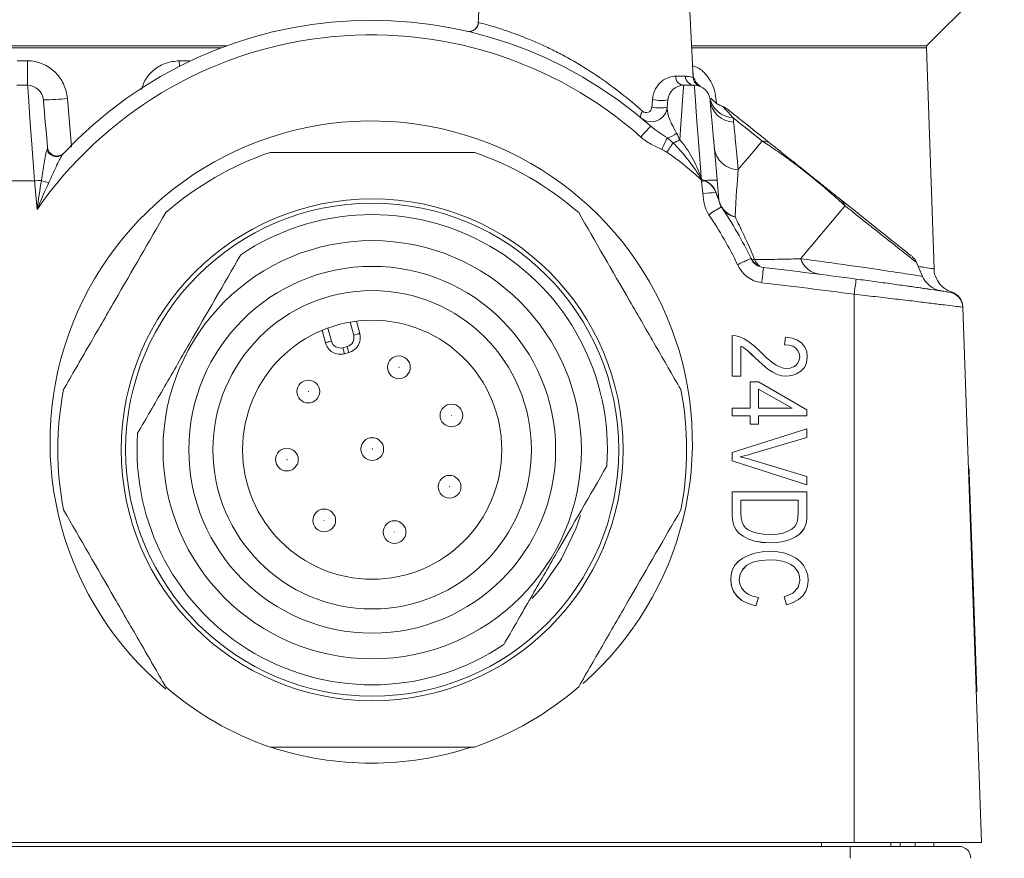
# Model space of a CAD drawing. Header units: millimetres. Extents: x 10 to 277, y 8 to 208.
# Tile 23 of 24: x 159 to 175, y 109 to 123. Entities that reach past the tile are written whole.
import ezdxf

# ---------------------------------------------------------------- set-up
doc = ezdxf.new("R2010")
doc.units = ezdxf.units.MM

msp = doc.modelspace()

# ---------------------------------------------------------------- linework, layer by layer
at = {"color": 7, "linetype": 'Continuous', "lineweight": 15}
for p, q in [((173.6546, 122.382), (174.8993, 123.6267)), ((166.5161, 123.5913), (166.4714, 122.7383)), ((169.9183, 121.8748), (169.8283, 123.5913)), ((162.4447, 122.382), (155.8997, 122.382)), ((173.6546, 122.382), (169.8917, 122.382)), ((173.6546, 122.3496), (173.6546, 122.382)), ((155.9867, 122.3496), (162.3577, 122.3496)), ((169.8934, 122.3496), (173.6546, 122.3496)), ((173.7782, 118.8103), (173.6546, 122.3496)), ((159.0898, 122.142), (159.2546, 122.142)), ((161.6864, 122.142), (161.8513, 122.142)), ((169.6373, 121.8942), (169.7932, 121.8942)), ((159.0875, 121.7498), (159.257, 121.7498)), ((169.7651, 121.7498), (169.9346, 121.7498)), ((158.9749, 120.2177), (159.3696, 120.2177)), ((159.4096, 119.7603), (159.3696, 120.2177)), ((170.3002, 120.2309), (170.3274, 119.9204)), ((173.5847, 118.7025), (173.4903, 118.9228)), ((172.4945, 118.4027), (172.4945, 109.6213)), ((174.2338, 118.1945), (174.5332, 109.6213)), ((164.5235, 117.9715), (164.5765, 117.7736)), ((164.0259, 117.6262), (163.9727, 117.825)), ((170.5397, 117.7402), (170.5397, 117.0899)), ((170.5992, 117.7353), (170.5397, 117.7402)), ((170.6633, 117.7179), (170.5992, 117.7353)), ((170.7318, 117.688), (170.6633, 117.7179)), ((170.807, 117.6418), (170.7318, 117.688)), ((170.8908, 117.5755), (170.807, 117.6418)), ((171.397, 117.717), (171.3817, 117.5928)), ((171.5026, 117.7004), (171.397, 117.717)), ((171.5892, 117.6679), (171.5026, 117.7004)), ((171.6568, 117.6193), (171.5892, 117.6679)), ((164.3062, 117.5459), (164.3738, 117.564)), ((170.6813, 117.5725), (170.708, 117.558)), ((170.6813, 117.0899), (170.6813, 117.5725)), ((170.6813, 117.572), (170.708, 117.5576)), ((170.708, 117.558), (170.7347, 117.541)), ((170.708, 117.558), (170.708, 117.5576)), ((170.708, 117.5576), (170.7347, 117.5405)), ((170.7347, 117.541), (170.7614, 117.5213)), ((170.7347, 117.541), (170.7347, 117.5405)), ((170.7347, 117.5405), (170.7614, 117.5209)), ((170.7614, 117.5213), (170.796, 117.4919)), ((170.7614, 117.5213), (170.7614, 117.5209)), ((170.7614, 117.5209), (170.796, 117.4914)), ((170.796, 117.4919), (170.8461, 117.4454)), ((170.796, 117.4919), (170.796, 117.4914)), ((170.796, 117.4914), (170.8461, 117.4449)), ((170.9832, 117.489), (170.8908, 117.5755)), ((171.0869, 117.3892), (170.9832, 117.489)), ((171.3817, 117.5928), (171.4531, 117.5868)), ((171.3817, 117.5928), (171.3817, 117.5924)), ((171.3817, 117.5924), (171.4531, 117.5864)), ((171.4531, 117.5868), (171.5125, 117.5689)), ((171.4531, 117.5868), (171.4531, 117.5864)), ((171.4531, 117.5864), (171.5125, 117.5685)), ((171.5125, 117.5689), (171.5599, 117.5389)), ((171.5125, 117.5689), (171.5125, 117.5685)), ((171.5125, 117.5685), (171.5599, 117.5385)), ((171.5599, 117.5389), (171.5945, 117.4996)), ((171.5599, 117.5389), (171.5599, 117.5385)), ((171.5599, 117.5385), (171.5945, 117.4991)), ((171.5945, 117.4996), (171.6152, 117.4535)), ((171.5945, 117.4996), (171.5945, 117.4991)), ((171.5945, 117.4991), (171.6152, 117.4531)), ((171.7052, 117.557), (171.6568, 117.6193)), ((171.7344, 117.4828), (171.7052, 117.557)), ((171.7442, 117.3966), (171.7344, 117.4828)), ((164.3997, 117.4674), (164.3321, 117.4493)), ((170.8461, 117.4454), (170.9119, 117.3818)), ((170.8461, 117.4454), (170.8461, 117.4449)), ((170.8461, 117.4449), (170.9119, 117.3814)), ((170.9119, 117.3818), (171.0208, 117.2811)), ((170.9119, 117.3818), (170.9119, 117.3814)), ((170.9119, 117.3814), (171.0208, 117.2807)), ((171.1738, 117.3153), (171.0869, 117.3892)), ((171.6157, 117.3511), (171.5964, 117.3071)), ((171.6152, 117.4535), (171.6221, 117.4008)), ((171.6152, 117.4535), (171.6152, 117.4531)), ((171.6152, 117.4531), (171.6221, 117.4006)), ((171.6221, 117.4008), (171.6157, 117.3511)), ((171.7328, 117.3045), (171.7442, 117.3966)), ((171.7328, 117.3041), (171.7442, 117.3962)), ((171.7442, 117.3966), (171.7442, 117.3962)), ((171.0208, 117.2811), (171.1142, 117.2046)), ((171.0208, 117.2811), (171.0208, 117.2807)), ((171.0208, 117.2807), (171.1142, 117.2041)), ((171.1142, 117.2046), (171.1921, 117.1521)), ((171.1142, 117.2046), (171.1142, 117.2041)), ((171.1142, 117.2041), (171.1921, 117.1517)), ((171.2437, 117.2674), (171.1738, 117.3153)), ((171.3037, 117.2383), (171.2437, 117.2674)), ((171.3608, 117.221), (171.3037, 117.2383)), ((171.4152, 117.2152), (171.3608, 117.221)), ((171.4725, 117.2211), (171.4152, 117.2152)), ((171.5222, 117.239), (171.4725, 117.2211)), ((171.5643, 117.2688), (171.5222, 117.239)), ((171.5964, 117.3071), (171.5643, 117.2688)), ((171.5718, 117.126), (171.6425, 117.1689)), ((171.5718, 117.1255), (171.6425, 117.1684)), ((171.6425, 117.1689), (171.6989, 117.2286)), ((171.6425, 117.1684), (171.6989, 117.2281)), ((171.6425, 117.1689), (171.6425, 117.1684)), ((171.6989, 117.2286), (171.7328, 117.3045)), ((171.6989, 117.2281), (171.7328, 117.3041)), ((171.6989, 117.2286), (171.6989, 117.2281)), ((171.7328, 117.3045), (171.7328, 117.3041)), ((170.5397, 117.0899), (170.6813, 117.0899)), ((170.5397, 117.0899), (170.5397, 117.0894)), ((170.5397, 117.0894), (170.6813, 117.0894)), ((170.6813, 117.0899), (170.6813, 117.0894)), ((170.8268, 117.0017), (170.8268, 116.5758)), ((170.9619, 117.0017), (170.8268, 117.0017)), ((171.7392, 116.5529), (170.9619, 117.0017)), ((171.1921, 117.1521), (171.2633, 117.1186)), ((171.1921, 117.1521), (171.1921, 117.1517)), ((171.1921, 117.1517), (171.2633, 117.1181)), ((171.2633, 117.1186), (171.3366, 117.0983)), ((171.2633, 117.1186), (171.2633, 117.1181)), ((171.2633, 117.1181), (171.3366, 117.0979)), ((171.3366, 117.0983), (171.4119, 117.0916)), ((171.3366, 117.0983), (171.3366, 117.0979)), ((171.3366, 117.0979), (171.4119, 117.0911)), ((171.4119, 117.0916), (171.495, 117.1002)), ((171.4119, 117.0911), (171.495, 117.0997)), ((171.4119, 117.0916), (171.4119, 117.0911)), ((171.495, 117.1002), (171.5718, 117.126)), ((171.495, 117.0997), (171.5718, 117.1255)), ((171.495, 117.1002), (171.495, 117.0997)), ((171.5718, 117.126), (171.5718, 117.1255)), ((171.5026, 116.5758), (170.9619, 116.8833)), ((170.9619, 116.8833), (170.9619, 116.5758)), ((171.5018, 116.5758), (170.9619, 116.8829)), ((170.8268, 116.5758), (170.5397, 116.5758)), ((170.5397, 116.5758), (170.5397, 116.4546)), ((170.9619, 116.5758), (171.5026, 116.5758)), ((171.7392, 116.4546), (171.7392, 116.5529)), ((170.5397, 116.4546), (170.8268, 116.4546)), ((170.5397, 116.4546), (170.5397, 116.4542)), ((170.5397, 116.4542), (170.8268, 116.4542)), ((170.8268, 116.4546), (170.8268, 116.3215)), ((170.9619, 116.4546), (171.7392, 116.4546)), ((170.9619, 116.3215), (170.9619, 116.4546)), ((170.9619, 116.4542), (171.7392, 116.4542)), ((171.7392, 116.4546), (171.7392, 116.4542)), ((171.7392, 116.2473), (170.5397, 115.866)), ((170.8268, 116.3215), (170.9619, 116.3215)), ((170.8268, 116.3215), (170.8268, 116.321)), ((170.8268, 116.321), (170.9619, 116.321)), ((170.9619, 116.3215), (170.9619, 116.321)), ((171.7392, 116.1065), (171.7392, 116.2473)), ((170.8678, 115.8507), (171.7392, 116.1065)), ((170.8678, 115.8502), (171.7392, 116.1061)), ((171.7392, 116.1065), (171.7392, 116.1061)), ((170.5397, 115.866), (170.5397, 115.7328)), ((170.6715, 115.799), (170.7354, 115.8145)), ((170.7372, 115.783), (170.6715, 115.799)), ((170.6724, 115.7988), (170.7354, 115.8141)), ((170.7354, 115.8145), (170.8009, 115.8317)), ((170.7354, 115.8141), (170.8009, 115.8313)), ((170.7354, 115.8145), (170.7354, 115.8141)), ((170.8026, 115.7656), (170.7372, 115.783)), ((170.8009, 115.8317), (170.8678, 115.8507)), ((170.8009, 115.8313), (170.8678, 115.8502)), ((170.8009, 115.8317), (170.8009, 115.8313)), ((170.8678, 115.7468), (170.8026, 115.7656)), ((170.8678, 115.8507), (170.8678, 115.8502)), ((171.7392, 115.4808), (170.8678, 115.7468)), ((170.5397, 115.7328), (170.5397, 115.7324)), ((170.5397, 115.7328), (171.7392, 115.3485)), ((170.5397, 115.7324), (171.7392, 115.3481)), ((174.3369, 115.6049), (174.3242, 115.6045)), ((174.337, 115.6034), (174.3243, 115.603)), ((174.3372, 115.5967), (174.3245, 115.5962)), ((174.3377, 115.5816), (174.325, 115.5812)), ((174.3369, 115.6049), (174.337, 115.6034)), ((174.337, 115.6034), (174.3372, 115.5967)), ((174.3372, 115.5967), (174.3377, 115.5816)), ((174.3377, 115.5816), (174.3383, 115.5655)), ((171.7392, 115.3485), (171.7392, 115.4808)), ((174.3383, 115.5655), (174.3256, 115.5651)), ((174.3388, 115.5498), (174.3261, 115.5494)), ((174.3383, 115.5655), (174.3388, 115.5498)), ((174.3388, 115.5498), (174.4, 113.7982)), ((171.7392, 115.3485), (171.7392, 115.3481)), ((171.7392, 115.2349), (170.5397, 115.2349)), ((170.5397, 115.2349), (170.5397, 114.8799)), ((171.7392, 114.8955), (171.7392, 115.2349)), ((170.6813, 115.1049), (170.6813, 114.8955)), ((171.5976, 115.1049), (170.6813, 115.1049)), ((171.5976, 115.1044), (170.6813, 115.1044)), ((171.5976, 114.8989), (171.5976, 115.1049)), ((170.5397, 114.8799), (170.5463, 114.7856)), ((170.5397, 114.8799), (170.5397, 114.8795)), ((170.5397, 114.8795), (170.5463, 114.7851)), ((170.6813, 114.8955), (170.6858, 114.8179)), ((170.6858, 114.8179), (170.6996, 114.7538)), ((171.587, 114.7745), (171.5949, 114.8299)), ((171.5949, 114.8299), (171.5976, 114.8989)), ((171.7294, 114.7545), (171.7367, 114.8183)), ((171.7294, 114.7541), (171.7367, 114.8179)), ((171.7367, 114.8183), (171.7392, 114.8955)), ((171.7367, 114.8179), (171.7392, 114.8951)), ((171.7367, 114.8183), (171.7367, 114.8179)), ((171.7392, 114.8955), (171.7392, 114.8951)), ((170.5463, 114.7856), (170.566, 114.704)), ((170.5463, 114.7856), (170.5463, 114.7851)), ((170.5463, 114.7851), (170.566, 114.7036)), ((170.566, 114.704), (170.5989, 114.6351)), ((170.566, 114.704), (170.566, 114.7036)), ((170.566, 114.7036), (170.5989, 114.6347)), ((170.5989, 114.6351), (170.6476, 114.5764)), ((170.5989, 114.6351), (170.5989, 114.6347)), ((170.6996, 114.7538), (170.7226, 114.7035)), ((170.7226, 114.7035), (170.7556, 114.6631)), ((170.7556, 114.6631), (170.8, 114.6296)), ((171.4345, 114.6056), (171.4963, 114.6418)), ((171.4963, 114.6418), (171.5427, 114.6841)), ((171.5427, 114.6841), (171.5738, 114.7328)), ((171.5738, 114.7328), (171.587, 114.7745)), ((171.6577, 114.5999), (171.6926, 114.6494)), ((171.6577, 114.5994), (171.6926, 114.649)), ((171.6926, 114.6494), (171.7171, 114.7041)), ((171.6926, 114.649), (171.7171, 114.7036)), ((171.6926, 114.6494), (171.6926, 114.649)), ((171.7171, 114.7041), (171.7294, 114.7545)), ((171.7171, 114.7036), (171.7294, 114.7541)), ((171.7171, 114.7041), (171.7171, 114.7036)), ((171.7294, 114.7545), (171.7294, 114.7541)), ((170.5989, 114.6347), (170.6476, 114.576)), ((170.6476, 114.5764), (170.7148, 114.5253)), ((170.6476, 114.5764), (170.6476, 114.576)), ((170.6476, 114.576), (170.7148, 114.5249)), ((170.7148, 114.5253), (170.8002, 114.4819)), ((170.7148, 114.5253), (170.7148, 114.5249)), ((170.7148, 114.5249), (170.8002, 114.4814)), ((170.8, 114.6296), (170.8555, 114.6028)), ((170.8002, 114.4819), (170.9018, 114.4487)), ((170.8002, 114.4819), (170.8002, 114.4814)), ((170.8002, 114.4814), (170.9018, 114.4482)), ((170.8555, 114.6028), (170.9422, 114.5769)), ((170.9422, 114.5769), (171.0396, 114.5614)), ((171.0396, 114.5614), (171.1477, 114.5561)), ((171.1477, 114.5561), (171.2605, 114.5616)), ((171.2605, 114.5616), (171.3562, 114.5781)), ((171.3562, 114.5781), (171.4345, 114.6056)), ((171.4205, 114.4574), (171.4932, 114.4839)), ((171.4205, 114.4569), (171.4932, 114.4834)), ((171.4932, 114.4839), (171.5571, 114.5165)), ((171.4932, 114.4834), (171.5571, 114.5161)), ((171.4932, 114.4839), (171.4932, 114.4834)), ((171.5571, 114.5165), (171.6124, 114.5553)), ((171.5571, 114.5161), (171.6124, 114.5549)), ((171.5571, 114.5165), (171.5571, 114.5161)), ((171.6124, 114.5553), (171.6577, 114.5999)), ((171.6124, 114.5549), (171.6577, 114.5994)), ((171.6124, 114.5553), (171.6124, 114.5549)), ((171.6577, 114.5999), (171.6577, 114.5994)), ((170.9018, 114.4487), (171.017, 114.4288)), ((170.9018, 114.4487), (170.9018, 114.4482)), ((170.9018, 114.4482), (171.017, 114.4284)), ((171.017, 114.4288), (171.017, 114.4284)), ((171.017, 114.4288), (171.146, 114.4222)), ((171.017, 114.4284), (171.146, 114.4217)), ((171.146, 114.4222), (171.247, 114.4261)), ((171.146, 114.4217), (171.247, 114.4256)), ((171.146, 114.4222), (171.146, 114.4217)), ((171.247, 114.4261), (171.3384, 114.4378)), ((171.247, 114.4256), (171.3384, 114.4374)), ((171.247, 114.4261), (171.247, 114.4256)), ((171.3384, 114.4378), (171.4205, 114.4574)), ((171.3384, 114.4374), (171.4205, 114.4569)), ((171.3384, 114.4378), (171.3384, 114.4374)), ((171.4205, 114.4574), (171.4205, 114.4569)), ((170.7107, 114.1746), (170.6394, 114.1218)), ((170.8, 114.2196), (170.7107, 114.1746)), ((170.9039, 114.254), (170.8, 114.2196)), ((171.0198, 114.2746), (170.9039, 114.254)), ((171.1477, 114.2815), (171.0198, 114.2746)), ((171.2728, 114.2746), (171.1477, 114.2815)), ((171.3844, 114.254), (171.2728, 114.2746)), ((171.4825, 114.2196), (171.3844, 114.254)), ((171.5666, 114.1736), (171.4825, 114.2196)), ((171.6356, 114.1178), (171.5666, 114.1736)), ((170.586, 114.061), (170.5489, 113.9921)), ((170.6394, 114.1218), (170.586, 114.061)), ((170.7097, 113.9966), (170.7782, 114.0607)), ((170.7097, 113.9961), (170.7782, 114.0603)), ((170.7782, 114.0607), (170.8739, 114.1088)), ((170.7782, 114.0603), (170.8739, 114.1084)), ((170.7782, 114.0607), (170.7782, 114.0603)), ((170.8739, 114.1088), (170.9971, 114.1377)), ((170.8739, 114.1084), (170.9971, 114.1372)), ((170.8739, 114.1088), (170.8739, 114.1084)), ((170.9971, 114.1377), (171.1477, 114.1472)), ((170.9971, 114.1372), (171.1477, 114.1468)), ((170.9971, 114.1377), (170.9971, 114.1372)), ((171.1477, 114.1472), (171.2498, 114.1425)), ((171.1477, 114.1472), (171.1477, 114.1468)), ((171.1477, 114.1468), (171.2498, 114.1421)), ((171.2498, 114.1425), (171.3396, 114.1282)), ((171.2498, 114.1425), (171.2498, 114.1421)), ((171.2498, 114.1421), (171.3396, 114.1278)), ((171.3396, 114.1282), (171.4169, 114.1043)), ((171.3396, 114.1282), (171.3396, 114.1278)), ((171.3396, 114.1278), (171.4169, 114.1038)), ((171.4169, 114.1043), (171.4816, 114.0725)), ((171.4169, 114.1043), (171.4169, 114.1038)), ((171.4169, 114.1038), (171.4816, 114.0721)), ((171.4816, 114.0725), (171.5338, 114.0343)), ((171.4816, 114.0725), (171.4816, 114.0721)), ((171.4816, 114.0721), (171.5338, 114.0339)), ((171.5338, 114.0343), (171.5736, 113.9896)), ((171.5338, 114.0343), (171.5338, 114.0339)), ((171.5338, 114.0339), (171.5736, 113.9891)), ((171.6897, 114.0524), (171.6356, 114.1178)), ((171.7285, 113.9793), (171.6897, 114.0524)), ((170.5266, 113.9143), (170.5193, 113.8277)), ((170.5489, 113.9921), (170.5266, 113.9143)), ((170.655, 113.8299), (170.6687, 113.9196)), ((170.655, 113.8297), (170.6687, 113.9192)), ((170.6687, 113.9196), (170.7097, 113.9966)), ((170.6687, 113.9192), (170.7097, 113.9961)), ((170.6687, 113.9196), (170.6687, 113.9192)), ((170.7097, 113.9966), (170.7097, 113.9961)), ((171.5736, 113.9896), (171.6015, 113.9387)), ((171.5736, 113.9896), (171.5736, 113.9891)), ((171.5736, 113.9891), (171.6015, 113.9382)), ((171.6015, 113.9387), (171.6182, 113.8819)), ((171.6015, 113.9387), (171.6015, 113.9382)), ((171.6015, 113.9382), (171.6182, 113.8815)), ((171.6182, 113.8819), (171.6238, 113.8193)), ((171.6182, 113.8819), (171.6182, 113.8815)), ((171.6182, 113.8815), (171.6238, 113.8192)), ((171.7518, 113.9009), (171.7285, 113.9793)), ((171.7595, 113.8171), (171.7518, 113.9009)), ((170.5193, 113.8277), (170.5303, 113.7293)), ((170.5193, 113.8277), (170.5193, 113.8272)), ((170.5193, 113.8272), (170.5303, 113.7289)), ((170.5303, 113.7293), (170.5634, 113.6414)), ((170.5303, 113.7293), (170.5303, 113.7289)), ((170.5303, 113.7289), (170.5634, 113.641)), ((170.6634, 113.7624), (170.655, 113.8299)), ((170.6886, 113.7012), (170.6634, 113.7624)), ((170.7307, 113.6465), (170.6886, 113.7012)), ((171.596, 113.7027), (171.5125, 113.6152)), ((171.6238, 113.8193), (171.596, 113.7027)), ((171.72, 113.6452), (171.7496, 113.7267)), ((171.72, 113.6447), (171.7496, 113.7262)), ((171.7496, 113.7267), (171.7595, 113.8171)), ((171.7496, 113.7262), (171.7595, 113.8166)), ((171.7496, 113.7267), (171.7496, 113.7262)), ((171.7595, 113.8171), (171.7595, 113.8166)), ((174.4, 113.7982), (174.3873, 113.7978)), ((174.4, 113.7982), (174.4608, 112.0562)), ((170.5634, 113.6414), (170.6187, 113.5639)), ((170.5634, 113.6414), (170.5634, 113.641)), ((170.5634, 113.641), (170.6187, 113.5635)), ((170.6187, 113.5639), (170.6963, 113.4989)), ((170.6187, 113.5639), (170.6187, 113.5635)), ((170.6187, 113.5635), (170.6963, 113.4985)), ((170.7899, 113.6007), (170.7307, 113.6465)), ((170.8664, 113.5662), (170.7899, 113.6007)), ((170.9603, 113.543), (170.8664, 113.5662)), ((170.92, 113.4121), (170.9603, 113.543)), ((170.92, 113.4117), (170.9603, 113.5426)), ((170.9603, 113.543), (170.9603, 113.5426)), ((171.5125, 113.6152), (171.3733, 113.557)), ((171.3733, 113.557), (171.4102, 113.4294)), ((171.3733, 113.557), (171.3733, 113.5565)), ((171.3733, 113.5565), (171.4102, 113.4289)), ((171.6023, 113.5111), (171.6707, 113.5726)), ((171.6023, 113.5107), (171.6707, 113.5722)), ((171.6707, 113.5726), (171.72, 113.6452)), ((171.6707, 113.5722), (171.72, 113.6447)), ((171.6707, 113.5726), (171.6707, 113.5722)), ((171.72, 113.6452), (171.72, 113.6447)), ((170.6963, 113.4989), (170.7968, 113.4483)), ((170.6963, 113.4989), (170.6963, 113.4985)), ((170.6963, 113.4985), (170.7968, 113.4478)), ((170.7968, 113.4483), (170.7968, 113.4478)), ((170.7968, 113.4483), (170.92, 113.4121)), ((170.7968, 113.4478), (170.92, 113.4117)), ((170.92, 113.4121), (170.92, 113.4117)), ((171.4102, 113.4294), (171.5154, 113.4635)), ((171.4102, 113.4289), (171.5154, 113.463)), ((171.4102, 113.4294), (171.4102, 113.4289)), ((171.5154, 113.4635), (171.6023, 113.5111)), ((171.5154, 113.463), (171.6023, 113.5107)), ((171.5154, 113.4635), (171.5154, 113.463)), ((171.6023, 113.5111), (171.6023, 113.5107)), ((174.4608, 112.0562), (174.4481, 112.0557)), ((174.4612, 112.0462), (174.4485, 112.0458)), ((174.4616, 112.0332), (174.4489, 112.0328)), ((174.4608, 112.0562), (174.4612, 112.0462)), ((174.4612, 112.0462), (174.4616, 112.0332)), ((172.4945, 109.6213), (145.8499, 109.6213)), ((174.5332, 109.6213), (172.4945, 109.6213)), ((173.0809, 109.5578), (173.0809, 109.6213)), ((173.229, 109.6213), (173.229, 109.5578)), ((173.4705, 109.5578), (173.4705, 109.6213)), ((173.7728, 109.6213), (173.7728, 109.5578)), ((145.9153, 109.5578), (172.4329, 109.5578)), ((172.4329, 109.5578), (172.4329, 109.3673)), ((172.4329, 109.5578), (174.1728, 109.5578))]:
    msp.add_line(p, q, dxfattribs=at)
at = {"color": 8, "linetype": 'Continuous', "lineweight": 15}
for p, q in [((166.4721, 122.7383), (166.4788, 122.7555)), ((161.8513, 122.142), (161.8514, 122.1329)), ((159.8946, 121.5391), (159.9605, 120.7659)), ((170.2815, 121.5391), (170.2881, 121.4632)), ((164.4799, 117.7477), (164.4239, 117.9568)), ((164.0664, 117.8617), (164.1225, 117.652)), ((171.9705, 109.5578), (171.9705, 109.6213))]:
    msp.add_line(p, q, dxfattribs=at)
at = {"color": 8, "linetype": 'Continuous', "lineweight": 15, "flags": 128}
msp.add_lwpolyline([(161.6864, 122.142), (161.6882, 122.0647), (161.6887, 122.0526)], dxfattribs=at)
at = {"color": 7, "linetype": 'Continuous', "lineweight": 15, "flags": 128}
for points in [[(159.3696, 120.2177), (159.3474, 120.5194), (159.3262, 120.808), (159.3067, 121.0728), (159.2897, 121.3042), (159.2758, 121.4936), (159.2655, 121.6342), (159.2591, 121.7206), (159.257, 121.7498)], [(169.7651, 121.7498), (169.7631, 121.7229), (169.7573, 121.6434), (169.7478, 121.5138), (169.7349, 121.3386), (169.7191, 121.1236), (169.7009, 120.8761)], [(170.0426, 120.2804), (170.0211, 120.5727), (170.0007, 120.8507), (169.982, 121.1047), (169.9658, 121.3258), (169.9525, 121.5063), (169.9427, 121.64), (169.9366, 121.7221), (169.9346, 121.7498)], [(159.51, 121.5179), (159.512, 121.4944), (159.5181, 121.4247), (159.5281, 121.3114), (159.5415, 121.1583), (159.5578, 120.9709), (159.5767, 120.7558)], [(169.5016, 121.3978), (169.5074, 121.4641), (169.5109, 121.5044), (169.5121, 121.5179)], [(170.1876, 121.5179), (170.1898, 121.4934), (170.1961, 121.4208), (170.2065, 121.3028), (170.2204, 121.1436), (170.2374, 120.9493), (170.2568, 120.7268), (170.2781, 120.4844), (170.3002, 120.2309)], [(169.0859, 121.2249), (169.0801, 121.2319), (169.0765, 121.2413), (169.0753, 121.253), (169.0765, 121.2666), (169.08, 121.2818), (169.0858, 121.2984), (169.0937, 121.3159), (169.1036, 121.334)], [(170.6376, 120.399), (170.6919, 120.4638), (170.7445, 120.5264), (170.7951, 120.5868), (170.844, 120.645), (170.891, 120.701), (170.9362, 120.7549), (170.9795, 120.8065), (171.021, 120.8559)], [(172.3484, 119.8186), (172.2762, 119.7325), (172.1992, 119.6408), (172.1175, 119.5434), (172.031, 119.4404), (171.9398, 119.3317), (171.8439, 119.2174), (171.7434, 119.0975), (171.6381, 118.9721)], [(164.1225, 117.652), (164.1037, 117.647), (164.0856, 117.6421), (164.0689, 117.6377), (164.0542, 117.6337), (164.0422, 117.6305), (164.0333, 117.6281), (164.0278, 117.6267), (164.0259, 117.6262)], [(164.4799, 117.7477), (164.4988, 117.7528), (164.5169, 117.7576), (164.5336, 117.7621), (164.5482, 117.766), (164.5602, 117.7692), (164.5692, 117.7716), (164.5747, 117.7731), (164.5765, 117.7736)], [(164.3062, 117.5459), (164.3113, 117.5271), (164.3161, 117.509), (164.3206, 117.4923), (164.3245, 117.4776), (164.3277, 117.4656), (164.3301, 117.4567), (164.3316, 117.4512), (164.3321, 117.4493)], [(164.3738, 117.564), (164.3789, 117.5452), (164.3837, 117.5271), (164.3882, 117.5104), (164.3921, 117.4957), (164.3953, 117.4837), (164.3977, 117.4748), (164.3992, 117.4693), (164.3997, 117.4674)], [(167.8059, 114.163), (168.0374, 114.646), (168.1115, 114.8567)], [(167.3367, 113.5284), (167.5034, 113.7211), (167.8059, 114.163)]]:
    msp.add_lwpolyline(points, dxfattribs=at)
at = {"color": 7, "linetype": 'Continuous', "lineweight": 15}
for centre, radius in [((164.7765, 115.912), 4.0196), ((164.7765, 115.912), 3.9484), ((164.7765, 115.912), 3.3495), ((164.7765, 115.912), 2.9375), ((164.7765, 115.912), 2.55), ((164.7765, 115.912), 2.075), ((165.2032, 117.2324), 0.1825), ((165.2032, 117.2324), 0.0025), ((163.7536, 116.8443), 0.1825), ((163.7536, 116.8443), 0.0025), ((166.0454, 116.4603), 0.1825), ((166.0454, 116.4603), 0.0025), ((164.7772, 115.9223), 0.1825), ((163.4099, 115.7542), 0.1825), ((164.7772, 115.9223), 0.0025), ((163.4099, 115.7542), 0.0025), ((166.0154, 115.3183), 0.1825), ((166.0154, 115.3183), 0.0025), ((164.0072, 114.7799), 0.1825), ((164.0072, 114.7799), 0.0025), ((165.134, 114.5916), 0.1825), ((165.134, 114.5916), 0.0025)]:
    msp.add_circle(centre, radius, dxfattribs=at)
for centre, radius, start, end in [((164.7602, 116.0348), 6.7564, 48.46832, 136.92537), ((166.3267, 122.7634), 0.1522, 257.02953, 357.03206), ((164.7602, 116.0432), 6.5151, 48.46832, 145.21191), ((176.2788, 122.0462), 17.0244, 179.67754, 180.9976), ((169.7775, 121.8895), 0.1403, 178.09294, 264.90836), ((169.9398, 121.8963), 0.1466, 180.82142, 267.95644), ((159.257, 121.4958), 0.254, 5, 90), ((169.7651, 121.4958), 0.254, 90, 175), ((169.9346, 121.4958), 0.254, 5, 90), ((159.5312, 124.6284), 3.1105, 269.61018, 276.7104), ((169.3999, 122.0258), 0.5201, 255.07346, 282.45653), ((170.568, 121.6241), 0.3923, 191.49161, 267.95418), ((170.5782, 121.5531), 0.3922, 185.14297, 268.04399), ((169.2485, 121.42), 0.254, 230.19046, 355), ((169.3901, 121.9104), 0.5245, 255.24966, 282.26884), ((170.3009, 121.1735), 0.254, 51.39251, 70.60307), ((164.7602, 116.0348), 5.1435, 311.27362, 230.27308), ((171.0037, 119.2935), 2.5194, 134.4333, 139.78094), ((169.442, 121.2166), 0.3146, 281.16648, 311.63334), ((177.8827, 116.9261), 9.2777, 154.58399, 155.85013), ((176.5412, 115.9816), 8.4687, 145.10935, 146.32033), ((169.4557, 121.2562), 0.4523, 287.90563, 302.82773), ((171.0214, 120.6155), 0.2404, 51.49948, 90.10896), ((159.7181, 120.7582), 0.1527, 192.89987, 314.39085), ((159.7285, 120.769), 0.1524, 185, 316.74451), ((164.7765, 115.912), 5.0355, 108.95587, 131.04642), ((164.7765, 115.912), 5.0356, 48.95587, 71.04642), ((170.6411, 120.787), 0.388, 185.58089, 269.48176), ((159.9496, 113.6068), 6.6363, 94.05987, 95.01435), ((159.7389, 120.8601), 0.6846, 247.75945, 258.15985), ((176.6135, 114.2628), 8.9168, 137.59364, 137.71177), ((168.9351, 123.6467), 3.5438, 287.9882, 288.20994), ((170.9469, 113.4435), 6.8287, 97.11185, 97.5546), ((171.8556, 119.9315), 1.7777, 170.58571, 170.6681), ((170.2583, 118.923), 1.3086, 88.16208, 96.86361), ((170.5262, 115.9976), 4.0423, 93.48493, 96.44643), ((170.4814, 119.9687), 0.2107, 161.16187, 162.40954), ((170.5804, 119.9425), 0.254, 185, 192.76076), ((172.1366, 119.7464), 0.2237, 18.80691, 51.25678), ((171.3504, 118.0207), 2.0335, 118.85603, 125.52941), ((164.7602, 116.0348), 6.7564, 25.77934, 33.88511), ((170.4233, 119.8022), 0.0453, 190.25492, 213.30743), ((164.7765, 115.912), 3.7662, 356.00024, 123.99846), ((164.7602, 116.0432), 6.5151, 25.77934, 33.88511), ((171.0606, 119.0862), 0.2441, 205.96523, 250.72969), ((171.9895, 119.0887), 0.3702, 198.36319, 262.06997), ((173.2631, 118.8082), 0.254, 26.5998, 51.39277), ((159.1722, 17.9273), 101.6, 82.4464, 83.290194), ((159.1722, 17.9361), 101.346, 82.4464, 83.290194), ((185.5742, 116.7288), 13.1863, 171.64148, 172.70698), ((173.9522, 118.8444), 0.3937, 200.82662, 261.12291), ((173.9799, 118.1856), 0.254, 2, 81.5984), ((173.9796, 118.195), 0.254, 1.93566, 73.74836), ((164.2674, 117.6908), 0.15, 194.99031, 284.99031), ((164.335, 117.7089), 0.15, 284.99031, 14.99031), ((164.335, 117.7089), 0.25, 284.99031, 14.99031), ((164.2674, 117.6908), 0.25, 194.99031, 284.99031), ((164.7765, 115.912), 5.0355, 168.95587, 191.04642), ((164.7765, 115.912), 5.0356, 348.95587, 11.04642), ((164.7765, 115.912), 3.7662, 176.00024, 303.99846), ((164.7765, 115.912), 5.0355, 228.95587, 251.04642), ((164.7765, 115.912), 5.0356, 288.95587, 311.04642), ((164.7602, 116.0348), 5.1435, 251.7694, 288.23289), ((174.1728, 109.3673), 0.1905, 0, 90)]:
    msp.add_arc(centre, radius, start, end, dxfattribs=at)
for points, knots in [([(166.4714, 122.7389), (166.4711, 122.735), (166.4706, 122.7274), (166.4622, 122.6974), (166.4396, 122.6598), (166.3976, 122.6255), (166.3448, 122.6096), (166.3034, 122.6103), (166.2864, 122.6172), (166.2839, 122.6183)], [0, 0, 0, 0, 0.133097, 0.2609735, 0.4210925, 0.6052471, 0.796027, 0.9699118, 1, 1, 1, 1]), ([(166.4788, 122.7555), (166.4927, 122.752), (166.529, 122.7429), (166.6153, 122.7192), (166.6496, 122.7096), (166.7268, 122.6869), (166.7698, 122.6739), (166.8645, 122.6437), (166.9166, 122.6265), (167.027, 122.588), (167.0851, 122.5668), (167.2674, 122.4968), (167.4012, 122.4407), (167.6053, 122.3455), (167.6742, 122.3118), (167.8134, 122.2404), (167.8841, 122.2024), (168.0932, 122.0846), (168.2302, 122.0005), (168.6333, 121.7308), (168.8813, 121.5347), (169.1036, 121.334)], [0, 0, 0, 0, 0.125, 0.125, 0.1875, 0.1875, 0.25, 0.25, 0.3125, 0.3125, 0.375, 0.375, 0.5, 0.5, 0.5625, 0.5625, 0.625, 0.625, 0.75, 0.75, 1, 1, 1, 1]), ([(159.2546, 122.142), (159.4171, 122.142), (159.5753, 122.0767), (159.75, 121.91), (159.7975, 121.8439), (159.8667, 121.6979), (159.8877, 121.62), (159.8946, 121.5391)], [0, 0, 0, 0, 0.5, 0.5, 0.75, 0.75, 1, 1, 1, 1]), ([(169.2659, 121.5232), (169.2708, 121.5856), (169.2891, 121.6446), (169.3427, 121.7439), (169.378, 121.7844), (169.4523, 121.8444), (169.4919, 121.8645), (169.5669, 121.8892), (169.6034, 121.8942), (169.6373, 121.8942)], [0, 0, 0, 0, 0.25, 0.25, 0.5, 0.5, 0.75, 0.75, 1, 1, 1, 1]), ([(170.0391, 121.7296), (170.0334, 121.733), (170.0139, 121.7446), (169.9769, 121.7771), (169.9371, 121.8349), (169.9138, 121.8975), (169.9171, 121.9353), (169.918, 121.9452)], [0, 0, 0, 0, 0.0770375, 0.2616393, 0.5626022, 0.8864445, 1, 1, 1, 1]), ([(170.0064, 121.7409), (170.006, 121.7411), (170.0051, 121.7414), (169.9984, 121.7446), (169.9869, 121.7513), (169.9675, 121.7653), (169.9419, 121.7934), (169.9215, 121.8329), (169.9205, 121.8632), (169.9201, 121.8755)], [0, 0, 0, 0, 0.09448279, 0.20499406, 0.28447471, 0.38693161, 0.57115029, 0.82702708, 1, 1, 1, 1]), ([(170.3862, 121.4154), (170.3737, 121.4191), (170.3372, 121.4298), (170.2874, 121.4615), (170.2427, 121.4982), (170.2156, 121.5279), (170.207, 121.5388), (170.2044, 121.5421)], [0, 0, 0, 0, 0.1667345, 0.4890033, 0.7461356, 0.9225346, 1, 1, 1, 1]), ([(169.1036, 121.334), (169.1312, 121.3091), (169.1685, 121.3046), (169.2288, 121.3311), (169.2534, 121.3633), (169.2565, 121.4032)], [0, 0, 0, 0, 0.5, 0.5, 1, 1, 1, 1]), ([(169.5016, 121.3978), (169.4988, 121.3662), (169.5019, 121.3197), (169.5351, 121.2178), (169.5506, 121.179), (169.5932, 121.0887), (169.6196, 121.0384), (169.651, 120.9815)], [0, 0, 0, 0, 0.5, 0.5, 0.75, 0.75, 1, 1, 1, 1]), ([(170.4655, 121.3671), (170.4636, 121.3686), (170.4397, 121.3877), (170.5348, 121.3118), (170.7554, 121.1356), (171.0325, 120.9143), (171.1711, 120.8037)], [0, 0, 0, 0, 0.02726102, 0.34516982, 0.67255854, 1, 1, 1, 1]), ([(170.5649, 121.1611), (170.573, 121.0761), (170.5831, 120.9699), (170.6074, 120.7152), (170.6215, 120.5671), (170.6376, 120.399)], [0, 0, 0, 0, 0.5, 0.5, 1, 1, 1, 1]), ([(169.417, 120.7218), (169.3572, 120.7488), (169.2974, 120.7757), (169.1837, 120.8397), (169.1297, 120.8763), (169.0799, 120.9203)], [0, 0, 0, 0, 0.5, 0.5, 1, 1, 1, 1]), ([(169.7009, 120.8761), (169.7761, 120.7932), (169.8401, 120.701), (169.9524, 120.4995), (169.9999, 120.3916), (170.0426, 120.2804)], [0, 0, 0, 0, 0.5, 0.5, 1, 1, 1, 1]), ([(172.3484, 119.8186), (172.3134, 119.8514), (172.2744, 119.8874), (172.2062, 119.9489), (172.1818, 119.9707), (172.1283, 120.0178), (172.0991, 120.0433), (172.0359, 120.0977), (172.0017, 120.1267), (171.9256, 120.1904), (171.8838, 120.2249), (171.7955, 120.2966), (171.75, 120.3328), (171.6617, 120.4022), (171.6191, 120.435), (171.5412, 120.4943), (171.5049, 120.5214), (171.4385, 120.5704), (171.4082, 120.5924), (171.3231, 120.6537), (171.2744, 120.6877), (171.145, 120.7765), (171.0785, 120.8197), (171.021, 120.8559)], [0, 0, 0, 0, 0.125, 0.125, 0.1875, 0.1875, 0.25, 0.25, 0.3125, 0.3125, 0.375, 0.375, 0.4375, 0.4375, 0.5, 0.5, 0.5625, 0.5625, 0.625, 0.625, 0.75, 0.75, 1, 1, 1, 1]), ([(171.1711, 120.8037), (171.2131, 120.7701), (171.2621, 120.731), (171.3593, 120.6534), (171.3959, 120.6241), (171.4617, 120.5716), (171.4854, 120.5527), (171.5378, 120.5108), (171.567, 120.4875), (171.632, 120.4357), (171.6685, 120.4065), (171.7477, 120.3432), (171.7902, 120.3093), (171.872, 120.244), (171.9103, 120.2134), (171.9781, 120.1593), (172.0079, 120.1355), (172.0627, 120.0917), (172.0878, 120.0717), (172.1336, 120.0351), (172.1545, 120.0185), (172.2129, 119.9718), (172.2464, 119.9451), (172.2766, 119.9209)], [0, 0, 0, 0, 0.25, 0.25, 0.375, 0.375, 0.4375, 0.4375, 0.5, 0.5, 0.5625, 0.5625, 0.625, 0.625, 0.6875, 0.6875, 0.75, 0.75, 0.8125, 0.8125, 0.875, 0.875, 1, 1, 1, 1]), ([(159.4798, 120.2264), (159.4974, 120.3217), (159.5099, 120.4156), (159.5308, 120.5472), (159.538, 120.5897), (159.5532, 120.6666), (159.5614, 120.7028), (159.5692, 120.7241)], [0, 0, 0, 0, 0.5, 0.5, 0.75, 0.75, 1, 1, 1, 1]), ([(159.8249, 120.649), (159.817, 120.6406), (159.8078, 120.6271), (159.7889, 120.5961), (159.7793, 120.5787), (159.7507, 120.5245), (159.7316, 120.4846), (159.6752, 120.3624), (159.6386, 120.276), (159.5984, 120.19)], [0, 0, 0, 0, 0.125, 0.125, 0.25, 0.25, 0.5, 0.5, 1, 1, 1, 1]), ([(166.4121, 120.6745), (166.146, 120.6745), (165.8767, 120.6745), (165.4666, 120.6745), (165.329, 120.6745), (165.0514, 120.6745), (164.9109, 120.6745), (164.2145, 120.6745), (163.6722, 120.6744), (163.1408, 120.6744)], [0, 0, 0, 0, 0.25, 0.25, 0.375, 0.375, 0.5, 0.5, 1, 1, 1, 1]), ([(170.0491, 120.213), (170.0484, 120.2181), (170.0478, 120.2232), (170.0451, 120.2331), (170.0422, 120.2375), (170.0324, 120.2489), (170.0247, 120.2557), (170.0172, 120.2626)], [0, 0, 0, 0, 0.25, 0.25, 0.5, 0.5, 1, 1, 1, 1]), ([(170.0295, 120.2762), (170.0338, 120.2694), (170.038, 120.2627), (170.0468, 120.2494), (170.0512, 120.2425), (170.0648, 120.2338), (170.0724, 120.2315), (170.087, 120.2257), (170.0943, 120.2228), (170.1015, 120.2197)], [0, 0, 0, 0, 0.25, 0.25, 0.5, 0.5, 0.75, 0.75, 1, 1, 1, 1]), ([(170.0426, 120.2804), (170.0443, 120.273), (170.046, 120.2655), (170.0503, 120.2508), (170.0534, 120.2432), (170.0663, 120.2348), (170.0736, 120.2325), (170.0878, 120.2273), (170.0949, 120.2248), (170.1019, 120.2222)], [0, 0, 0, 0, 0.25, 0.25, 0.5, 0.5, 0.75, 0.75, 1, 1, 1, 1]), ([(170.1015, 120.2197), (170.1446, 120.199), (170.1824, 120.1745), (170.2424, 120.1113), (170.2642, 120.0737), (170.2805, 120.0324)], [0, 0, 0, 0, 0.5, 0.5, 1, 1, 1, 1]), ([(170.1019, 120.2222), (170.1458, 120.203), (170.1844, 120.1785), (170.2443, 120.1155), (170.2658, 120.078), (170.282, 120.0368)], [0, 0, 0, 0, 0.5, 0.5, 1, 1, 1, 1]), ([(170.1688, 119.6755), (170.1354, 119.7252), (170.1118, 119.7796), (170.0836, 119.8957), (170.0787, 119.9551), (170.0724, 120.0143)], [0, 0, 0, 0, 0.5, 0.5, 1, 1, 1, 1]), ([(170.2805, 120.0324), (170.2881, 120.0127), (170.2955, 119.9935), (170.3093, 119.9568), (170.3157, 119.9396), (170.3239, 119.9143), (170.3263, 119.9058), (170.3315, 119.8863), (170.3345, 119.8751), (170.3457, 119.8425), (170.356, 119.8212), (170.3691, 119.8016)], [0, 0, 0, 0, 0.25, 0.25, 0.5, 0.5, 0.625, 0.625, 0.75, 0.75, 1, 1, 1, 1]), ([(170.282, 120.0368), (170.2923, 120.0104), (170.3023, 119.9846), (170.3153, 119.9509), (170.3193, 119.9405), (170.3254, 119.9248), (170.3274, 119.9199), (170.3274, 119.9204)], [0, 0, 0, 0, 0.5, 0.5, 0.75, 0.75, 1, 1, 1, 1]), ([(170.3274, 119.9204), (170.3287, 119.9054), (170.3325, 119.888), (170.3486, 119.8458), (170.3612, 119.821), (170.3786, 119.7941)], [0, 0, 0, 0, 0.5, 0.5, 1, 1, 1, 1]), ([(172.2766, 119.9209), (172.4415, 119.7893), (172.754, 119.5397), (173.0889, 119.2723), (173.3116, 119.0945), (173.4204, 119.0076), (173.4097, 119.0162), (173.4064, 119.0188)], [0, 0, 0, 0, 0.2421535, 0.4590863, 0.6759858, 0.8995182, 1, 1, 1, 1]), ([(159.8342, 116.8766), (159.9672, 117.107), (160.1019, 117.3403), (160.3069, 117.6954), (160.3757, 117.8146), (160.5145, 118.055), (160.5848, 118.1767), (160.933, 118.7798), (161.2041, 119.2494), (161.4698, 119.7097)], [0, 0, 0, 0, 0.25, 0.25, 0.375, 0.375, 0.5, 0.5, 1, 1, 1, 1]), ([(169.7188, 116.8768), (169.5857, 117.1072), (169.4511, 117.3404), (169.246, 117.6955), (169.1772, 117.8148), (169.0384, 118.0552), (168.9681, 118.1768), (168.6199, 118.7799), (168.3488, 119.2496), (168.083, 119.7098)], [0, 0, 0, 0, 0.25, 0.25, 0.375, 0.375, 0.5, 0.5, 1, 1, 1, 1]), ([(170.3786, 119.7941), (170.4025, 119.7573), (170.4328, 119.7255), (170.5052, 119.6727), (170.5462, 119.6528), (170.5898, 119.6401)], [0, 0, 0, 0, 0.5, 0.5, 1, 1, 1, 1]), ([(170.3854, 119.7773), (170.4083, 119.7428), (170.4376, 119.7136), (170.5077, 119.6666), (170.5474, 119.6497), (170.5898, 119.6401)], [0, 0, 0, 0, 0.5, 0.5, 1, 1, 1, 1]), ([(170.5898, 119.6401), (170.6325, 119.5536), (170.6794, 119.4568), (170.7828, 119.234), (170.8386, 119.1097), (170.9009, 118.9603)], [0, 0, 0, 0, 0.5, 0.5, 1, 1, 1, 1]), ([(161.0195, 116.1747), (161.1536, 116.4069), (161.2891, 116.6416), (161.5641, 117.1179), (161.7038, 117.3599), (162.1283, 118.0952), (162.4023, 118.5696), (162.6706, 119.0343)], [0, 0, 0, 0, 0.25, 0.25, 0.5, 0.5, 1, 1, 1, 1]), ([(170.8442, 118.9732), (170.8438, 118.974), (170.8388, 118.9726), (170.8172, 118.9642), (170.8005, 118.9572), (170.7582, 118.9384), (170.7327, 118.9267), (170.6797, 118.9019), (170.6523, 118.8889), (170.6269, 118.8766)], [0, 0, 0, 0, 0.25, 0.25, 0.5, 0.5, 0.75, 0.75, 1, 1, 1, 1]), ([(170.9009, 118.9603), (171.0565, 118.9595), (171.1906, 118.9607), (171.4329, 118.965), (171.5406, 118.9682), (171.6381, 118.9721)], [0, 0, 0, 0, 0.5, 0.5, 1, 1, 1, 1]), ([(171.0432, 118.8314), (171.043, 118.8314), (171.0396, 118.8055), (171.0287, 118.7158), (171.0211, 118.6525), (171.0135, 118.588)], [0, 0, 0, 0, 0.5, 0.5, 1, 1, 1, 1]), ([(174.0501, 118.4408), (174.0424, 118.4435), (174.0207, 118.451), (173.9602, 118.4807), (173.8782, 118.5445), (173.8069, 118.6531), (173.7705, 118.7524), (173.7768, 118.8043), (173.7774, 118.8092)], [0, 0, 0, 0, 0.0722516, 0.2023587, 0.4057747, 0.6900718, 0.9706941, 1, 1, 1, 1]), ([(172.5279, 118.6456), (172.6255, 118.6327), (172.7221, 118.6197), (172.913, 118.5938), (173.0065, 118.581), (173.1849, 118.5563), (173.2709, 118.5443), (173.4338, 118.5214), (173.5089, 118.5107), (173.6465, 118.491), (173.7097, 118.4818), (173.8185, 118.4661), (173.8646, 118.4593), (173.94, 118.4483), (173.969, 118.444), (174.0073, 118.4384), (174.017, 118.4369), (174.017, 118.4369)], [0, 0, 0, 0, 0.125, 0.125, 0.25, 0.25, 0.375, 0.375, 0.5, 0.5, 0.625, 0.625, 0.75, 0.75, 0.875, 0.875, 1, 1, 1, 1]), ([(173.8673, 118.4589), (173.8761, 118.4576), (173.9151, 118.4519), (173.7212, 118.4801), (173.53, 118.5084), (173.3343, 118.5354), (173.334, 118.5354)], [0, 0, 0, 0, 0.1260808, 0.5626554, 0.9992552, 1, 1, 1, 1]), ([(174.2338, 118.1945), (174.2338, 118.1945), (174.2224, 118.1959), (174.1779, 118.2015), (174.1442, 118.2058), (174.0565, 118.2168), (174.0029, 118.2235), (173.8761, 118.2392), (173.8025, 118.2483), (173.6419, 118.2679), (173.5543, 118.2786), (173.3641, 118.3015), (173.2635, 118.3135), (173.0548, 118.3381), (172.9454, 118.3509), (172.7219, 118.3768), (172.6088, 118.3897), (172.4945, 118.4027)], [0, 0, 0, 0, 0.125, 0.125, 0.25, 0.25, 0.375, 0.375, 0.5, 0.5, 0.625, 0.625, 0.75, 0.75, 0.875, 0.875, 1, 1, 1, 1]), ([(166.8824, 112.7896), (167.0165, 113.0218), (167.1521, 113.2566), (167.427, 113.7328), (167.5667, 113.9748), (167.9913, 114.7101), (168.2652, 115.1846), (168.5335, 115.6493)], [0, 0, 0, 0, 0.25, 0.25, 0.5, 0.5, 1, 1, 1, 1]), ([(161.47, 112.1141), (161.3369, 112.3445), (161.2023, 112.5778), (160.9972, 112.9329), (160.9284, 113.0521), (160.7896, 113.2925), (160.7194, 113.4142), (160.3711, 114.0173), (160.1, 114.4869), (159.8343, 114.9471)], [0, 0, 0, 0, 0.25, 0.25, 0.375, 0.375, 0.5, 0.5, 1, 1, 1, 1]), ([(168.0832, 112.1143), (168.2162, 112.3447), (168.3509, 112.5779), (168.5559, 112.933), (168.6247, 113.0523), (168.7635, 113.2926), (168.8338, 113.4143), (169.1819, 114.0174), (169.4531, 114.4871), (169.7188, 114.9473)], [0, 0, 0, 0, 0.25, 0.25, 0.375, 0.375, 0.5, 0.5, 1, 1, 1, 1]), ([(166.4123, 111.1495), (166.1462, 111.1495), (165.8769, 111.1495), (165.4668, 111.1495), (165.3291, 111.1495), (165.0516, 111.1495), (164.9111, 111.1495), (164.2147, 111.1495), (163.6724, 111.1494), (163.1409, 111.1494)], [0, 0, 0, 0, 0.25, 0.25, 0.375, 0.375, 0.5, 0.5, 1, 1, 1, 1])]:
    msp.add_open_spline(points, degree=3, knots=knots, dxfattribs=at)
at = {"color": 8, "linetype": 'Continuous', "lineweight": 15}
for points, knots in [([(161.083, 121.6827), (161.0984, 121.7312), (161.1366, 121.8511), (161.2739, 122.0018), (161.4662, 122.1196), (161.6131, 122.1345), (161.6864, 122.142)], [0, 0, 0, 0, 0.1852725, 0.4578534, 0.7297524, 1, 1, 1, 1]), ([(169.9083, 122.0652), (169.9512, 122.0484), (170.0531, 122.0085), (170.167, 121.8741), (170.2537, 121.7099), (170.2722, 121.5963), (170.2815, 121.5391)], [0, 0, 0, 0, 0.2411412, 0.5726799, 0.7847542, 1, 1, 1, 1]), ([(169.7932, 121.8942), (169.8131, 121.8927), (169.8907, 121.8871), (169.8997, 121.8797), (169.9064, 121.8742)], [0, 0, 0, 0, 0.2555417, 1, 1, 1, 1]), ([(170.3851, 121.4128), (170.3849, 121.413), (170.3733, 121.4244), (170.417, 121.3842), (170.5083, 121.2829), (170.554, 121.2321)], [0, 0, 0, 0, 0.0083692, 0.5032449, 1, 1, 1, 1]), ([(173.4824, 118.9194), (173.4856, 118.9169), (173.4963, 118.9084), (173.3928, 118.9905), (173.174, 119.1639), (172.9144, 119.3698), (172.6379, 119.589), (172.4694, 119.7226), (172.3484, 119.8186)], [0, 0, 0, 0, 0.0937229, 0.31056814, 0.53423885, 0.757946, 0.82608919, 1, 1, 1, 1]), ([(171.6381, 118.9721), (171.91, 118.9347), (172.4538, 118.8601), (173.0469, 118.7723), (173.4294, 118.7145), (173.6085, 118.6866), (173.5718, 118.6923), (173.5637, 118.6935)], [0, 0, 0, 0, 0.23062316, 0.46122041, 0.69735288, 0.93346989, 1, 1, 1, 1]), ([(173.5226, 118.8474), (173.5532, 118.8429), (173.6647, 118.8262), (173.7565, 118.8121), (173.7658, 118.8107), (173.77, 118.81)], [0, 0, 0, 0, 0.1708962, 0.6233856, 1, 1, 1, 1])]:
    msp.add_open_spline(points, degree=3, knots=knots, dxfattribs=at)
at = {"color": 7, "linetype": 'Continuous', "lineweight": 15}
for points in [[(169.2565, 121.4032), (169.2597, 121.4432), (169.2628, 121.4832), (169.2659, 121.5232)], [(170.554, 121.2321), (170.5586, 121.2103), (170.5624, 121.1866), (170.5649, 121.1611)], [(171.021, 120.8559), (170.8265, 121.0126), (170.67, 121.1387), (170.554, 121.2321)], [(169.2399, 121.0925), (169.3207, 121.021), (169.413, 120.9689), (169.5029, 120.908)], [(169.651, 120.9815), (169.6689, 120.9491), (169.6848, 120.9134), (169.7009, 120.8761)], [(169.5029, 120.908), (169.5341, 120.8835), (169.5647, 120.8555), (169.5948, 120.8258)], [(169.5948, 120.8258), (169.7638, 120.6665), (169.9027, 120.4766), (170.0295, 120.2762)], [(159.5692, 120.7241), (159.5744, 120.738), (159.5773, 120.7491), (159.5767, 120.7558)], [(169.4939, 120.6779), (169.4693, 120.6943), (169.444, 120.7096), (169.417, 120.7218)], [(170.0172, 120.2626), (169.8522, 120.4125), (169.6794, 120.554), (169.4939, 120.6779)], [(170.6376, 120.399), (170.6212, 120.2005), (170.6044, 119.956), (170.5898, 119.6401)], [(159.4798, 120.2264), (159.4546, 120.0723), (159.4311, 119.9165), (159.4096, 119.7603)], [(159.5984, 120.19), (159.5325, 120.0491), (159.4694, 119.9054), (159.4096, 119.7603)], [(170.0724, 120.0143), (170.0653, 120.0806), (170.0579, 120.1469), (170.0491, 120.213)], [(170.8412, 118.9793), (170.8484, 118.9645), (170.8693, 118.958), (170.9009, 118.9603)], [(171.0432, 118.8314), (170.9556, 118.8417), (170.8835, 118.8918), (170.8442, 118.9732)], [(170.9801, 118.8558), (170.9451, 118.8785), (170.9181, 118.9148), (170.9009, 118.9603)], [(170.6269, 118.8766), (170.7027, 118.7197), (170.8362, 118.6088), (171.0135, 118.588)]]:
    msp.add_open_spline(points, degree=3, dxfattribs=at)

doc.saveas('drawing.dxf')
